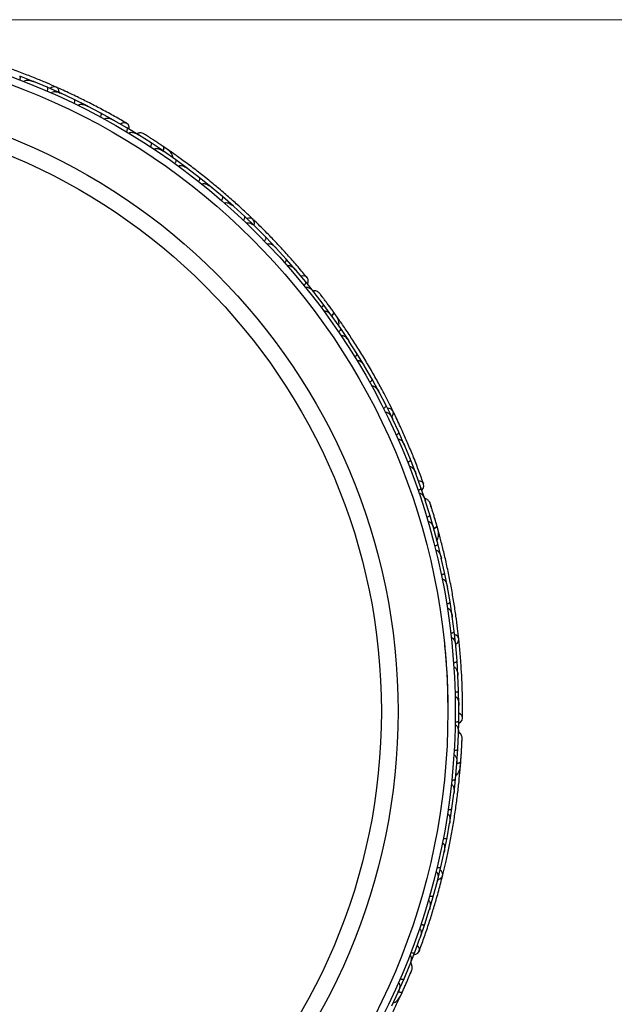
# Model space of a CAD drawing. Header units: millimetres. Extents: x 67.9 to 154, y 110.8 to 178.6.
# Tile 103 of 109: x 130.7 to 134.7, y 135.2 to 141.8. Entities that reach past the tile are written whole.
import ezdxf

# ---------------------------------------------------------------- set-up
doc = ezdxf.new("R2010")
doc.units = ezdxf.units.MM
doc.styles.add('SLDTEXTSTYLE0', font='TXT', dxfattribs={"width": 0.75})
doc.dimstyles.new('SLDDIMSTYLE0', dxfattribs={"dimtxt": 3.5, "dimasz": 3.302, "dimexe": 0, "dimexo": 0.0625, "dimgap": 0.875, "dimtad": 1, "dimdec": 0, "dimlfac": 20, "dimrnd": 1e-09, "dimzin": 12, "dimdsep": 46, "dimtxsty": 'SLDTEXTSTYLE0', "dimsah": 1, "dimcen": 0.09, "dimadec": 0, "dimazin": 3, "dimtfac": 1, "dimtofl": 0, "dimtmove": 0, "dimatfit": 3, "dimfxl": 1, "dimfrac": 2, "dimtolj": 1, "dimtzin": 12, "dimarcsym": 0})

# ---------------------------------------------------------------- blocks, each defined once
blk = doc.blocks.new('_D')
at = {"color": 7, "linetype": 'Continuous', "lineweight": 18, "transparency": 16777216}
for p, q in [((130.226, 141.8453), (153.9517, 141.8453)), ((152.9517, 141.8453), (152.9517, 114.3453)), ((129.4723, 114.3453), (153.9517, 114.3453))]:
    blk.add_line(p, q, dxfattribs=at)
for points in [[(152.9517, 141.8453), (152.4437, 138.5433), (153.4597, 138.5433)], [(152.9517, 114.3453), (153.4597, 117.6473), (152.4437, 117.6473)]]:
    blk.add_solid(points, dxfattribs=at)
at = {"color": 7, "linetype": 'Continuous', "lineweight": 18, "transparency": 16777216, "insert": (148.44, 125.2081), "char_height": 3.5, "attachment_point": 1, "rotation": 90, "style": 'SLDTEXTSTYLE0'}
blk.add_mtext('550', dxfattribs=at)

msp = doc.modelspace()

# ---------------------------------------------------------------- linework, layer by layer
at = {"color": 7, "linetype": 'Continuous', "lineweight": 25}
for p, q in [((130.8149, 141.4276), (130.7239, 141.463)), ((130.9104, 141.3878), (130.8173, 141.4262)), ((130.8243, 141.4233), (130.8174, 141.4261)), ((130.9998, 141.3484), (130.9104, 141.3879)), ((131.0936, 141.3044), (131.0021, 141.3469)), ((131.009, 141.3437), (131.0023, 141.3468)), ((131.1814, 141.2611), (131.0937, 141.3045)), ((131.2736, 141.2128), (131.1837, 141.2594)), ((131.1903, 141.256), (131.184, 141.2593)), ((131.3598, 141.1654), (131.2736, 141.2129)), ((131.4503, 141.1129), (131.3621, 141.1637)), ((131.3681, 141.1602), (131.3624, 141.1635)), ((131.5349, 141.0615), (131.4503, 141.1129)), ((131.5324, 141.0624), (131.5275, 141.0655)), ((131.6137, 141.0109), (131.5276, 141.0654)), ((131.6957, 140.9562), (131.6138, 141.0109)), ((131.7389, 140.9564), (131.7028, 140.9814)), ((131.7029, 140.9507), (131.6977, 140.9543)), ((131.7809, 140.8963), (131.6978, 140.9543)), ((131.8599, 140.8384), (131.7809, 140.8964)), ((131.8674, 140.8322), (131.8619, 140.8364)), ((131.9421, 140.7751), (131.8619, 140.8364)), ((132.0183, 140.7139), (131.9422, 140.7751)), ((132.0975, 140.6472), (132.0202, 140.7119)), ((132.0258, 140.7072), (132.0202, 140.7118)), ((132.1708, 140.5829), (132.0975, 140.6473)), ((132.247, 140.5128), (132.1726, 140.5807)), ((132.1782, 140.5756), (132.1727, 140.5807)), ((132.3175, 140.4453), (132.247, 140.5129)), ((132.3906, 140.3718), (132.3192, 140.443)), ((132.3246, 140.4377), (132.3194, 140.4429)), ((132.4583, 140.301), (132.3907, 140.3719)), ((132.5284, 140.2242), (132.4599, 140.2987)), ((132.465, 140.2933), (132.4601, 140.2985)), ((132.5932, 140.1501), (132.5285, 140.2242)), ((132.6603, 140.0698), (132.5948, 140.1477)), ((132.5993, 140.1424), (132.595, 140.1475)), ((132.7222, 139.9926), (132.6604, 140.0698)), ((132.7202, 139.9943), (132.7166, 139.9989)), ((132.779, 139.9181), (132.7167, 139.9988)), ((132.8373, 139.8386), (132.7791, 139.9181)), ((132.8422, 139.831), (132.8385, 139.8362)), ((132.8969, 139.7533), (132.8386, 139.8361)), ((132.878, 139.8241), (132.8526, 139.8599)), ((132.9513, 139.6718), (132.8969, 139.7533)), ((132.9562, 139.6634), (132.9525, 139.6693)), ((133.0069, 139.5842), (132.9525, 139.6693)), ((133.0576, 139.5006), (133.007, 139.5842)), ((133.1092, 139.4109), (133.0586, 139.4981)), ((133.0623, 139.4918), (133.0587, 139.498)), ((133.1561, 139.3253), (133.1092, 139.411)), ((133.2037, 139.2335), (133.157, 139.3227)), ((133.1605, 139.316), (133.1571, 139.3226)), ((133.2468, 139.1459), (133.2038, 139.2335)), ((133.2905, 139.0518), (133.2477, 139.1432)), ((133.2509, 139.1363), (133.2478, 139.143)), ((133.3298, 138.9622), (133.2905, 139.0519)), ((133.3694, 138.866), (133.3306, 138.9595)), ((133.3334, 138.9526), (133.3307, 138.9592)), ((133.405, 138.7742), (133.3695, 138.866)), ((133.4405, 138.6758), (133.4056, 138.7715)), ((133.408, 138.7649), (133.4058, 138.7712)), ((133.4723, 138.5821), (133.4406, 138.6758)), ((133.471, 138.5844), (133.4693, 138.5899)), ((133.5002, 138.4926), (133.4693, 138.5898)), ((133.5278, 138.3981), (133.5003, 138.4926)), ((133.5298, 138.3892), (133.5282, 138.3953)), ((133.5546, 138.2974), (133.5282, 138.3953)), ((133.5611, 138.3704), (133.5494, 138.4128)), ((133.5779, 138.2022), (133.5547, 138.2974)), ((133.6002, 138.1009), (133.5781, 138.1995)), ((133.5797, 138.1927), (133.5782, 138.1995)), ((133.6192, 138.0051), (133.6003, 138.1009)), ((133.637, 137.9031), (133.6194, 138.0023)), ((133.6206, 137.9951), (133.6194, 138.0022)), ((133.6518, 137.8067), (133.6371, 137.9032)), ((133.6651, 137.7041), (133.6518, 137.8039)), ((133.6528, 137.7964), (133.6519, 137.8038)), ((133.6757, 137.607), (133.6652, 137.7041)), ((133.6846, 137.5037), (133.6756, 137.6042)), ((133.6763, 137.5966), (133.6757, 137.604)), ((133.6909, 137.406), (133.6846, 137.5037)), ((133.6952, 137.302), (133.6907, 137.4032)), ((133.691, 137.3958), (133.6907, 137.4029)), ((133.6973, 137.2037), (133.6953, 137.302)), ((133.697, 137.099), (133.6969, 137.2008)), ((133.6969, 137.1939), (133.6969, 137.2005)), ((133.6948, 137.0001), (133.6971, 137.099)), ((133.6904, 136.9065), (133.6946, 137.0083)), ((133.6943, 137.0027), (133.6946, 137.0085)), ((133.684, 136.8082), (133.6905, 136.9065)), ((133.6748, 136.7044), (133.6834, 136.8054)), ((133.6828, 136.7991), (133.6834, 136.8055)), ((133.7058, 136.7708), (133.7065, 136.7794)), ((133.6641, 136.607), (133.6748, 136.7044)), ((133.6504, 136.5042), (133.6634, 136.6044)), ((133.6625, 136.5975), (133.6634, 136.6044)), ((133.6355, 136.4076), (133.6505, 136.5042)), ((133.6173, 136.3058), (133.6347, 136.405)), ((133.6334, 136.3978), (133.6347, 136.4049)), ((133.5983, 136.21), (133.6174, 136.3057)), ((133.5757, 136.1091), (133.5973, 136.2074)), ((133.5957, 136.2), (133.5973, 136.2073)), ((133.5524, 136.0142), (133.5758, 136.109)), ((133.5254, 135.9141), (133.5514, 136.0116)), ((133.5494, 136.0043), (133.5513, 136.0114)), ((133.4979, 135.8201), (133.5255, 135.9141)), ((133.4664, 135.721), (133.4968, 135.8176)), ((133.4945, 135.8105), (133.4967, 135.8173)), ((133.4347, 135.6278), (133.4665, 135.7209)), ((133.3987, 135.5296), (133.4334, 135.6253)), ((133.431, 135.6188), (133.4333, 135.625)), ((133.3627, 135.4374), (133.3987, 135.5296)), ((133.3266, 135.3509), (133.3654, 135.4452)), ((133.3632, 135.44), (133.3655, 135.4454)), ((133.287, 135.2608), (133.3267, 135.3509)), ((133.2428, 135.1664), (133.2855, 135.2584)), ((133.2828, 135.2526), (133.2855, 135.2584)), ((133.2947, 135.2182), (133.313, 135.2581))]:
    msp.add_line(p, q, dxfattribs=at)
at = {"color": 7, "linetype": 'Continuous', "lineweight": 25, "flags": 128}
for points in [[(130.9918, 141.3521), (130.9896, 141.367), (130.9819, 141.3809), (130.9698, 141.3893), (130.9549, 141.391), (130.9395, 141.3858), (130.9306, 141.3794)], [(131.4655, 141.1041), (131.4652, 141.1179), (131.4594, 141.133), (131.4484, 141.1432), (131.4337, 141.147), (131.4176, 141.1437), (131.4075, 141.138)], [(131.6569, 141.0126), (131.6572, 141.0124), (131.6574, 141.0122)], [(132.3113, 140.4515), (132.3143, 140.4661), (132.3118, 140.4818), (132.3033, 140.4939), (132.2899, 140.5006), (132.2737, 140.501), (132.2631, 140.498)], [(132.6715, 140.0564), (132.676, 140.0695), (132.6757, 140.0857), (132.6689, 140.099), (132.6564, 140.1075), (132.6402, 140.11), (132.6287, 140.1081)], [(132.8201, 139.9049), (132.8203, 139.9046), (132.8205, 139.9043)], [(133.2431, 139.1538), (133.251, 139.1666), (133.254, 139.1822), (133.2502, 139.1965), (133.2399, 139.2073), (133.2247, 139.2132), (133.2138, 139.214)], [(133.4466, 138.6593), (133.4552, 138.6701), (133.4605, 138.6854), (133.4586, 138.7003), (133.4498, 138.7126), (133.4354, 138.7205), (133.4239, 138.7226)], [(133.5344, 138.4662), (133.5344, 138.4659), (133.5345, 138.4655)], [(133.675, 137.6157), (133.6867, 137.625), (133.6949, 137.6386), (133.6961, 137.6534), (133.6902, 137.6671), (133.678, 137.6779), (133.668, 137.6823)], [(133.697, 137.0815), (133.7088, 137.0887), (133.719, 137.1012), (133.7223, 137.1159), (133.7183, 137.1304), (133.7074, 137.1427), (133.6974, 137.1487)], [(133.5547, 136.0227), (133.5689, 136.0274), (133.5813, 136.0374), (133.5875, 136.0508), (133.5866, 136.0658), (133.5788, 136.08), (133.5709, 136.0877)], [(133.3927, 135.5131), (133.4063, 135.5158), (133.4201, 135.5242), (133.4282, 135.5368), (133.4294, 135.5519), (133.4234, 135.5671), (133.416, 135.5762)], [(133.3358, 135.3088), (133.3356, 135.3084), (133.3355, 135.3082)]]:
    msp.add_lwpolyline(points, dxfattribs=at)
at = {"color": 1, "linetype": 'Continuous', "lineweight": 25, "flags": 128}
for points in [[(131.6948, 140.9565), (131.696, 140.9594), (131.6987, 140.9667), (131.7003, 140.9732), (131.7006, 140.9785), (131.6998, 140.9825), (131.6979, 140.985)], [(132.8365, 139.8392), (132.8387, 139.8415), (132.8437, 139.8475), (132.8474, 139.8531), (132.8496, 139.858), (132.8502, 139.862), (132.8492, 139.865)], [(133.5273, 138.3989), (133.5302, 138.4003), (133.5369, 138.4042), (133.5423, 138.4082), (133.546, 138.412), (133.5479, 138.4156), (133.548, 138.4188)], [(133.6838, 136.8091), (133.687, 136.8095), (133.6947, 136.8108), (133.701, 136.8127), (133.7058, 136.8151), (133.7089, 136.8178), (133.7101, 136.8207)], [(133.2871, 135.2617), (133.2902, 135.261), (133.2979, 135.2596), (133.3046, 135.2592), (133.3099, 135.2598), (133.3137, 135.2612), (133.3158, 135.2636)]]:
    msp.add_lwpolyline(points, dxfattribs=at)
at = {"color": 7, "linetype": 'Continuous', "lineweight": 25}
for radius in [4.575, 4.525, 4.188, 4.075]:
    msp.add_circle((129.0976, 137.1602), radius, dxfattribs=at)
for centre, start, end in [((131.7262, 140.9344), 5.6192, 51.09896), ((132.8585, 139.8078), 345.6192, 31.09896), ((133.5372, 138.3618), 325.6192, 11.09896), ((133.6804, 136.7709), 305.6192, 351.09896), ((133.2709, 135.2269), 285.6192, 331.09896)]:
    msp.add_arc(centre, 0.0257, start, end, dxfattribs=at)
for points, knots in [([(130.9713, 141.3887), (130.9502, 141.3979), (130.9081, 141.4164), (130.8289, 141.4493), (130.7412, 141.4836), (130.6472, 141.5183), (130.5504, 141.5515), (130.4552, 141.5818), (130.3642, 141.6088), (130.3113, 141.6231), (130.2849, 141.6302)], [0, 0, 0, 0, 0.125142, 0.249793, 0.374676, 0.499862, 0.624967, 0.750259, 0.875063, 1, 1, 1, 1]), ([(130.725, 141.436), (130.725, 141.4362), (130.726, 141.4389), (130.7275, 141.4441), (130.7285, 141.4512), (130.7282, 141.4574), (130.7266, 141.4614), (130.7248, 141.4628), (130.724, 141.4631), (130.724, 141.4631)], [0, 0, 0, 0, 0.0167419, 0.2070718, 0.3985504, 0.5993354, 0.8310375, 0.9934948, 1, 1, 1, 1]), ([(130.753, 141.4252), (130.7531, 141.4255), (130.7535, 141.4266), (130.7548, 141.4287), (130.7576, 141.4312), (130.7637, 141.4343), (130.7724, 141.4357), (130.7915, 141.4352), (130.8065, 141.431), (130.8176, 141.4266), (130.8176, 141.4265)], [0, 0, 0, 0, 0.0130732, 0.044023, 0.1002245, 0.1663566, 0.3297208, 0.4739231, 0.9964125, 1, 1, 1, 1]), ([(130.9103, 141.3608), (130.9109, 141.3623), (130.9124, 141.3661), (130.914, 141.3725), (130.9147, 141.3792), (130.9138, 141.3847), (130.912, 141.3871), (130.9108, 141.3878), (130.9105, 141.3879), (130.9105, 141.3879)], [0, 0, 0, 0, 0.1158119, 0.3058371, 0.5011744, 0.7257197, 0.95044, 0.9934949, 1, 1, 1, 1]), ([(131.4493, 141.1427), (131.4227, 141.1582), (131.3721, 141.1877), (131.2853, 141.2355), (131.2001, 141.2801), (131.1116, 141.324), (131.0376, 141.3592), (130.99, 141.3802), (130.9762, 141.3863)], [0, 0, 0, 0, 0.218056, 0.41472, 0.591204, 0.748988, 0.927243, 1, 1, 1, 1]), ([(130.9378, 141.3488), (130.9381, 141.3493), (130.9388, 141.351), (130.9411, 141.3535), (130.9474, 141.3572), (130.9569, 141.3584), (130.9766, 141.3571), (130.9915, 141.3522), (131.0025, 141.3473), (131.0025, 141.3473)], [0, 0, 0, 0, 0.02335, 0.073462, 0.134698, 0.325553, 0.472796, 0.996411, 1, 1, 1, 1]), ([(131.0923, 141.2775), (131.093, 141.2789), (131.0947, 141.2827), (131.0966, 141.289), (131.0976, 141.2957), (131.0969, 141.3012), (131.0953, 141.3037), (131.094, 141.3044), (131.0938, 141.3045), (131.0938, 141.3045)], [0, 0, 0, 0, 0.1157169, 0.3058088, 0.5011944, 0.7257089, 0.9503963, 0.9934905, 1, 1, 1, 1]), ([(131.1195, 141.2642), (131.1199, 141.2649), (131.1206, 141.2663), (131.1229, 141.2686), (131.1274, 141.2712), (131.1348, 141.2727), (131.1489, 141.2725), (131.1656, 141.2682), (131.1787, 141.2625), (131.1841, 141.2598), (131.1842, 141.2598)], [0, 0, 0, 0, 0.033619, 0.06472, 0.12594, 0.251128, 0.375462, 0.735616, 0.996419, 1, 1, 1, 1]), ([(131.2711, 141.1859), (131.2713, 141.1861), (131.2726, 141.1886), (131.2748, 141.1936), (131.2767, 141.2005), (131.2772, 141.2067), (131.2761, 141.2109), (131.2746, 141.2125), (131.2738, 141.2129), (131.2738, 141.2129)], [0, 0, 0, 0, 0.0163611, 0.206885, 0.3985455, 0.5994314, 0.8309806, 0.9934816, 1, 1, 1, 1]), ([(131.2979, 141.1714), (131.2985, 141.1723), (131.2993, 141.1735), (131.3014, 141.1755), (131.3058, 141.178), (131.3134, 141.1791), (131.3277, 141.1783), (131.3443, 141.1732), (131.3572, 141.167), (131.3625, 141.164), (131.3625, 141.164)], [0, 0, 0, 0, 0.043992, 0.056542, 0.118212, 0.248584, 0.377912, 0.733921, 0.996423, 1, 1, 1, 1]), ([(131.4466, 141.0861), (131.4474, 141.0875), (131.4494, 141.0911), (131.4519, 141.0972), (131.4534, 141.1038), (131.4533, 141.1093), (131.4519, 141.1119), (131.4507, 141.1128), (131.4505, 141.1129), (131.4505, 141.1129)], [0, 0, 0, 0, 0.11528, 0.305681, 0.50129, 0.725661, 0.950196, 0.99347, 1, 1, 1, 1]), ([(131.4635, 141.076), (131.4637, 141.0763), (131.4645, 141.0776), (131.4667, 141.0798), (131.4716, 141.0821), (131.4826, 141.0835), (131.4972, 141.0804), (131.5136, 141.074), (131.5232, 141.0688), (131.5278, 141.0658), (131.5279, 141.0658)], [0, 0, 0, 0, 0.0165279, 0.0607653, 0.1238722, 0.2334997, 0.5249132, 0.7588895, 0.9964268, 1, 1, 1, 1]), ([(131.5647, 141.0722), (131.5609, 141.074), (131.5534, 141.0775), (131.5414, 141.0791), (131.5304, 141.078), (131.5219, 141.0759), (131.518, 141.0732), (131.5169, 141.0724)], [0, 0, 0, 0, 0.25091, 0.490928, 0.714443, 0.918171, 1, 1, 1, 1]), ([(131.7005, 140.9832), (131.6926, 140.9886), (131.6768, 140.9993), (131.6521, 141.0157), (131.6285, 141.0313), (131.6069, 141.0453), (131.5886, 141.057), (131.5749, 141.0657), (131.5662, 141.0713), (131.5651, 141.0719), (131.5646, 141.0722)], [0, 0, 0, 0, 0.125334, 0.250235, 0.375705, 0.501507, 0.627081, 0.752403, 0.878333, 1, 1, 1, 1]), ([(131.5884, 141.0572), (131.5821, 141.0612), (131.5695, 141.0693), (131.5663, 141.0712), (131.5648, 141.0722)], [0, 0, 0, 0, 0.499789, 1, 1, 1, 1]), ([(131.6088, 140.9844), (131.6096, 140.9857), (131.6118, 140.9893), (131.6145, 140.9953), (131.6163, 141.0018), (131.6164, 141.0073), (131.6151, 141.01), (131.614, 141.0109), (131.6138, 141.011), (131.6138, 141.0111)], [0, 0, 0, 0, 0.115379, 0.305714, 0.501275, 0.725673, 0.950237, 0.993474, 1, 1, 1, 1]), ([(131.6344, 140.9675), (131.6348, 140.968), (131.6358, 140.9695), (131.6387, 140.9716), (131.6442, 140.9736), (131.6573, 140.9739), (131.6763, 140.9677), (131.6909, 140.9596), (131.698, 140.9547), (131.6981, 140.9546)], [0, 0, 0, 0, 0.027389, 0.072139, 0.141885, 0.269095, 0.620342, 0.996419, 1, 1, 1, 1]), ([(131.6716, 141.0028), (131.6715, 141.0028), (131.6666, 141.0062), (131.6617, 141.0094), (131.6569, 141.0126)], [0, 0, 0, 0, 0.017404, 1, 1, 1, 1]), ([(131.6932, 140.9566), (131.6934, 140.957), (131.6962, 140.9622), (131.699, 140.9707), (131.7007, 140.9803), (131.6993, 140.984), (131.698, 140.985), (131.6979, 140.985)], [0, 0, 0, 0, 0.031649, 0.346473, 0.661385, 0.976294, 1, 1, 1, 1]), ([(131.7606, 140.9103), (131.7607, 140.9125), (131.761, 140.9197), (131.7543, 140.9367), (131.7344, 140.9598), (131.7103, 140.9765), (131.6978, 140.9851)], [0, 0, 0, 0, 0.072206, 0.238092, 0.606551, 1, 1, 1, 1]), ([(132.3045, 140.4928), (132.2878, 140.5087), (132.2546, 140.5405), (132.1914, 140.5985), (132.1208, 140.6607), (132.0443, 140.7255), (131.9647, 140.7897), (131.8856, 140.8508), (131.8093, 140.9073), (131.7645, 140.9388), (131.7421, 140.9546)], [0, 0, 0, 0, 0.1251424, 0.2497929, 0.374676, 0.4998622, 0.6249666, 0.7502587, 0.8750633, 1, 1, 1, 1]), ([(131.7748, 140.8701), (131.7757, 140.8714), (131.7781, 140.8748), (131.781, 140.8807), (131.7831, 140.8871), (131.7835, 140.8926), (131.7823, 140.8954), (131.7812, 140.8963), (131.781, 140.8965), (131.7809, 140.8965)], [0, 0, 0, 0, 0.11561, 0.30578, 0.501222, 0.725698, 0.950344, 0.993485, 1, 1, 1, 1]), ([(131.7994, 140.8522), (131.8, 140.853), (131.8013, 140.8546), (131.8048, 140.8566), (131.8113, 140.8582), (131.8266, 140.8568), (131.8443, 140.8489), (131.8574, 140.8403), (131.8622, 140.8367), (131.8623, 140.8367)], [0, 0, 0, 0, 0.038857, 0.084812, 0.162938, 0.312696, 0.736905, 0.996415, 1, 1, 1, 1]), ([(131.935, 140.7491), (131.9351, 140.7493), (131.9368, 140.7515), (131.9399, 140.756), (131.9429, 140.7625), (131.9445, 140.7685), (131.9441, 140.7728), (131.9429, 140.7747), (131.9422, 140.7752), (131.9422, 140.7752)], [0, 0, 0, 0, 0.016652, 0.207028, 0.398551, 0.59936, 0.831024, 0.993492, 1, 1, 1, 1]), ([(131.9585, 140.7303), (131.9586, 140.7304), (131.9593, 140.7314), (131.9614, 140.7332), (131.9661, 140.7351), (131.9757, 140.7357), (131.9895, 140.7317), (132.0055, 140.7235), (132.0156, 140.7162), (132.0205, 140.7122), (132.0206, 140.7121)], [0, 0, 0, 0, 0.0028352, 0.050977, 0.1103366, 0.2078119, 0.4531845, 0.7216401, 0.9964148, 1, 1, 1, 1]), ([(132.0892, 140.6215), (132.0894, 140.6217), (132.0912, 140.6239), (132.0944, 140.6283), (132.0977, 140.6346), (132.0996, 140.6405), (132.0994, 140.6449), (132.0983, 140.6468), (132.0976, 140.6473), (132.0976, 140.6474)], [0, 0, 0, 0, 0.016742, 0.207072, 0.39855, 0.599335, 0.831038, 0.993495, 1, 1, 1, 1]), ([(132.1118, 140.6019), (132.1121, 140.6021), (132.1128, 140.6029), (132.1147, 140.6045), (132.1182, 140.6059), (132.125, 140.6067), (132.1337, 140.605), (132.1514, 140.5981), (132.1641, 140.589), (132.173, 140.581), (132.1731, 140.581)], [0, 0, 0, 0, 0.013073, 0.044023, 0.100225, 0.166357, 0.329721, 0.473923, 0.996413, 1, 1, 1, 1]), ([(132.2376, 140.4875), (132.2387, 140.4887), (132.2415, 140.4918), (132.2452, 140.4972), (132.2481, 140.5033), (132.2491, 140.5087), (132.2483, 140.5116), (132.2473, 140.5127), (132.2471, 140.5129), (132.2471, 140.5129)], [0, 0, 0, 0, 0.115812, 0.305837, 0.501174, 0.72572, 0.95044, 0.993495, 1, 1, 1, 1]), ([(132.2594, 140.4668), (132.2598, 140.4672), (132.2611, 140.4685), (132.2641, 140.4701), (132.2713, 140.4714), (132.2807, 140.4693), (132.2987, 140.4614), (132.3111, 140.4517), (132.3196, 140.4433), (132.3197, 140.4432)], [0, 0, 0, 0, 0.02335, 0.0734618, 0.134698, 0.325553, 0.4727956, 0.9964114, 1, 1, 1, 1]), ([(132.6696, 140.0982), (132.6499, 140.1219), (132.6124, 140.1669), (132.5471, 140.2415), (132.4824, 140.3125), (132.4143, 140.384), (132.3567, 140.4424), (132.3192, 140.4784), (132.3083, 140.4889)], [0, 0, 0, 0, 0.218056, 0.41472, 0.591204, 0.748988, 0.927243, 1, 1, 1, 1]), ([(132.3802, 140.3469), (132.3813, 140.348), (132.3842, 140.351), (132.3882, 140.3562), (132.3913, 140.3623), (132.3926, 140.3676), (132.3919, 140.3705), (132.391, 140.3717), (132.3908, 140.3718), (132.3908, 140.3719)], [0, 0, 0, 0, 0.115717, 0.305809, 0.501194, 0.725709, 0.950396, 0.993491, 1, 1, 1, 1]), ([(132.4012, 140.3252), (132.4018, 140.3257), (132.403, 140.3268), (132.4058, 140.3281), (132.4111, 140.3291), (132.4184, 140.3279), (132.4316, 140.3229), (132.4459, 140.3131), (132.4563, 140.3033), (132.4604, 140.2989), (132.4605, 140.2989)], [0, 0, 0, 0, 0.033619, 0.06472, 0.12594, 0.251128, 0.375462, 0.735616, 0.996419, 1, 1, 1, 1]), ([(132.5169, 140.1997), (132.5171, 140.1999), (132.5192, 140.2018), (132.523, 140.2057), (132.5271, 140.2115), (132.5297, 140.2172), (132.5301, 140.2215), (132.5292, 140.2235), (132.5286, 140.2242), (132.5286, 140.2242)], [0, 0, 0, 0, 0.016361, 0.206885, 0.398546, 0.599431, 0.830981, 0.993482, 1, 1, 1, 1]), ([(132.5371, 140.1769), (132.538, 140.1776), (132.5391, 140.1784), (132.5418, 140.1796), (132.5468, 140.1804), (132.5543, 140.1789), (132.5675, 140.1732), (132.5814, 140.1627), (132.5913, 140.1525), (132.5953, 140.1479), (132.5953, 140.1478)], [0, 0, 0, 0, 0.043992, 0.056542, 0.118212, 0.248584, 0.377912, 0.733921, 0.996423, 1, 1, 1, 1]), ([(132.6477, 140.0459), (132.6489, 140.0469), (132.652, 140.0497), (132.6564, 140.0545), (132.6601, 140.0602), (132.6619, 140.0654), (132.6615, 140.0684), (132.6607, 140.0696), (132.6605, 140.0698), (132.6605, 140.0698)], [0, 0, 0, 0, 0.1152798, 0.3056806, 0.5012898, 0.7256609, 0.9501956, 0.9934701, 1, 1, 1, 1]), ([(132.6601, 140.0306), (132.6604, 140.0309), (132.6616, 140.0318), (132.6644, 140.0331), (132.6698, 140.0336), (132.6806, 140.0312), (132.6933, 140.0233), (132.7064, 140.0117), (132.7137, 140.0034), (132.7171, 139.9991), (132.7171, 139.999)], [0, 0, 0, 0, 0.016528, 0.060765, 0.123872, 0.2335, 0.524913, 0.758889, 0.996427, 1, 1, 1, 1]), ([(132.7539, 139.9925), (132.7509, 139.9955), (132.7451, 140.0013), (132.7344, 140.0069), (132.7236, 140.0096), (132.715, 140.0106), (132.7104, 140.0094), (132.709, 140.009)], [0, 0, 0, 0, 0.25091, 0.490928, 0.714443, 0.918171, 1, 1, 1, 1]), ([(132.8511, 139.8624), (132.8455, 139.8702), (132.8343, 139.8857), (132.8167, 139.9095), (132.7998, 139.9323), (132.7844, 139.9528), (132.7712, 139.97), (132.7613, 139.9829), (132.7549, 139.9911), (132.7542, 139.9921), (132.7538, 139.9926)], [0, 0, 0, 0, 0.125334, 0.250235, 0.375705, 0.501507, 0.627081, 0.752403, 0.878333, 1, 1, 1, 1]), ([(132.7711, 139.9702), (132.7665, 139.9762), (132.7574, 139.9881), (132.7551, 139.991), (132.7539, 139.9924)], [0, 0, 0, 0, 0.4997894, 1, 1, 1, 1]), ([(132.7653, 139.8949), (132.7665, 139.8959), (132.7698, 139.8984), (132.7744, 139.9031), (132.7783, 139.9087), (132.7803, 139.9138), (132.78, 139.9168), (132.7792, 139.918), (132.7791, 139.9182), (132.7791, 139.9182)], [0, 0, 0, 0, 0.115379, 0.305714, 0.501275, 0.725673, 0.950237, 0.993474, 1, 1, 1, 1]), ([(132.8306, 139.8907), (132.8305, 139.8908), (132.827, 139.8956), (132.8235, 139.9003), (132.8201, 139.9049)], [0, 0, 0, 0, 0.017404, 1, 1, 1, 1]), ([(132.7836, 139.8702), (132.7841, 139.8706), (132.7856, 139.8716), (132.789, 139.8727), (132.7949, 139.8726), (132.8072, 139.8684), (132.823, 139.8561), (132.8339, 139.8435), (132.839, 139.8364), (132.839, 139.8363)], [0, 0, 0, 0, 0.027389, 0.072139, 0.141885, 0.269095, 0.620342, 0.996419, 1, 1, 1, 1]), ([(132.8351, 139.8399), (132.8355, 139.8402), (132.8398, 139.8441), (132.8454, 139.8512), (132.8503, 139.8596), (132.8502, 139.8635), (132.8493, 139.8649), (132.8492, 139.865)], [0, 0, 0, 0, 0.031649, 0.346473, 0.661385, 0.976294, 1, 1, 1, 1]), ([(132.8826, 139.7733), (132.8834, 139.7754), (132.8862, 139.7821), (132.8857, 139.8003), (132.8749, 139.8288), (132.858, 139.8527), (132.8492, 139.865)], [0, 0, 0, 0, 0.072206, 0.238092, 0.606551, 1, 1, 1, 1]), ([(133.2509, 139.195), (133.2407, 139.2156), (133.2203, 139.2569), (133.1808, 139.333), (133.1357, 139.4156), (133.086, 139.5026), (133.0332, 139.5902), (132.9797, 139.6747), (132.9273, 139.7539), (132.896, 139.7988), (132.8804, 139.8213)], [0, 0, 0, 0, 0.125142, 0.249793, 0.374676, 0.499862, 0.624967, 0.750259, 0.875063, 1, 1, 1, 1]), ([(132.8822, 139.7306), (132.8835, 139.7316), (132.8869, 139.734), (132.8917, 139.7385), (132.8958, 139.7438), (132.898, 139.7489), (132.8978, 139.7519), (132.8971, 139.7531), (132.897, 139.7534), (132.897, 139.7534)], [0, 0, 0, 0, 0.11561, 0.3057804, 0.5012224, 0.7256982, 0.9503445, 0.9934853, 1, 1, 1, 1]), ([(132.8992, 139.7055), (132.9, 139.706), (132.9018, 139.7071), (132.9058, 139.7078), (132.9124, 139.707), (132.9263, 139.7005), (132.9403, 139.687), (132.9497, 139.6745), (132.9529, 139.6694), (132.953, 139.6694)], [0, 0, 0, 0, 0.038857, 0.084812, 0.162938, 0.312696, 0.736905, 0.996415, 1, 1, 1, 1]), ([(132.9913, 139.5622), (132.9915, 139.5623), (132.9939, 139.5638), (132.9983, 139.567), (133.0033, 139.572), (133.0069, 139.5772), (133.0081, 139.5814), (133.0075, 139.5835), (133.007, 139.5843), (133.007, 139.5843)], [0, 0, 0, 0, 0.016652, 0.2070285, 0.3985507, 0.5993597, 0.831024, 0.9934916, 1, 1, 1, 1]), ([(133.007, 139.5365), (133.0071, 139.5366), (133.0081, 139.5372), (133.0107, 139.5383), (133.0158, 139.5384), (133.025, 139.5357), (133.0366, 139.5272), (133.0488, 139.514), (133.0559, 139.5037), (133.0591, 139.4982), (133.0591, 139.4982)], [0, 0, 0, 0, 0.002835, 0.050977, 0.110337, 0.207812, 0.453185, 0.72164, 0.996415, 1, 1, 1, 1]), ([(133.0926, 139.3896), (133.0928, 139.3897), (133.0953, 139.3911), (133.0998, 139.3941), (133.1051, 139.3989), (133.1088, 139.4039), (133.1102, 139.408), (133.1098, 139.4102), (133.1093, 139.411), (133.1093, 139.411)], [0, 0, 0, 0, 0.0167419, 0.2070718, 0.3985504, 0.5993354, 0.8310375, 0.9934948, 1, 1, 1, 1]), ([(133.1072, 139.3634), (133.1074, 139.3635), (133.1084, 139.364), (133.1108, 139.3648), (133.1146, 139.365), (133.1212, 139.3634), (133.1288, 139.3588), (133.1431, 139.3462), (133.1519, 139.3334), (133.1575, 139.3229), (133.1575, 139.3228)], [0, 0, 0, 0, 0.013073, 0.044023, 0.100225, 0.166357, 0.329721, 0.473923, 0.996413, 1, 1, 1, 1]), ([(133.1862, 139.2129), (133.1876, 139.2136), (133.1913, 139.2156), (133.1966, 139.2194), (133.2015, 139.2242), (133.2043, 139.2289), (133.2045, 139.2319), (133.204, 139.2332), (133.2039, 139.2335), (133.2038, 139.2335)], [0, 0, 0, 0, 0.115812, 0.305837, 0.501174, 0.72572, 0.95044, 0.993495, 1, 1, 1, 1]), ([(133.1996, 139.186), (133.2002, 139.1862), (133.2018, 139.187), (133.2052, 139.1874), (133.2124, 139.1862), (133.2204, 139.181), (133.2347, 139.1674), (133.243, 139.1541), (133.2482, 139.1433), (133.2482, 139.1432)], [0, 0, 0, 0, 0.02335, 0.073462, 0.134698, 0.325553, 0.472796, 0.996411, 1, 1, 1, 1]), ([(133.459, 138.6993), (133.4486, 138.7283), (133.4288, 138.7834), (133.393, 138.8758), (133.3564, 138.9647), (133.3168, 139.0552), (133.2827, 139.1298), (133.2598, 139.1765), (133.2531, 139.19)], [0, 0, 0, 0, 0.218056, 0.41472, 0.591204, 0.748988, 0.927243, 1, 1, 1, 1]), ([(133.2722, 139.032), (133.2736, 139.0327), (133.2773, 139.0345), (133.2828, 139.0381), (133.2879, 139.0426), (133.2909, 139.0472), (133.2912, 139.0502), (133.2908, 139.0516), (133.2907, 139.0518), (133.2906, 139.0518)], [0, 0, 0, 0, 0.115717, 0.305809, 0.501194, 0.725709, 0.950396, 0.993491, 1, 1, 1, 1]), ([(133.2844, 139.0044), (133.2852, 139.0047), (133.2867, 139.0053), (133.2898, 139.0056), (133.295, 139.0047), (133.3016, 139.0011), (133.3123, 138.9918), (133.3223, 138.9778), (133.3287, 138.965), (133.3311, 138.9595), (133.3311, 138.9594)], [0, 0, 0, 0, 0.033619, 0.06472, 0.12594, 0.251128, 0.375462, 0.735616, 0.996419, 1, 1, 1, 1]), ([(133.3503, 138.8469), (133.3505, 138.847), (133.3531, 138.8481), (133.358, 138.8505), (133.3639, 138.8545), (133.3682, 138.859), (133.3701, 138.8629), (133.37, 138.8651), (133.3697, 138.8659), (133.3696, 138.8659)], [0, 0, 0, 0, 0.016361, 0.206885, 0.398546, 0.599431, 0.830981, 0.993482, 1, 1, 1, 1]), ([(133.3614, 138.8186), (133.3625, 138.8189), (133.3638, 138.8193), (133.3667, 138.8195), (133.3717, 138.8186), (133.3783, 138.8146), (133.3887, 138.8047), (133.3982, 138.7901), (133.404, 138.7772), (133.4062, 138.7715), (133.4062, 138.7714)], [0, 0, 0, 0, 0.043992, 0.056542, 0.118212, 0.248584, 0.377912, 0.733921, 0.996423, 1, 1, 1, 1]), ([(133.4206, 138.6577), (133.422, 138.6582), (133.4259, 138.6597), (133.4317, 138.6628), (133.4371, 138.6669), (133.4406, 138.6712), (133.4412, 138.6741), (133.4408, 138.6755), (133.4408, 138.6757), (133.4407, 138.6757)], [0, 0, 0, 0, 0.1152798, 0.3056806, 0.5012898, 0.7256609, 0.9501956, 0.9934701, 1, 1, 1, 1]), ([(133.427, 138.6391), (133.4273, 138.6392), (133.4288, 138.6397), (133.4319, 138.6399), (133.4371, 138.6386), (133.4465, 138.6326), (133.4557, 138.6208), (133.464, 138.6054), (133.468, 138.5952), (133.4697, 138.5899), (133.4698, 138.5899)], [0, 0, 0, 0, 0.016528, 0.060765, 0.123872, 0.2335, 0.524913, 0.758889, 0.996427, 1, 1, 1, 1]), ([(133.502, 138.5712), (133.5003, 138.575), (133.4968, 138.5824), (133.4887, 138.5914), (133.4795, 138.5976), (133.4717, 138.6015), (133.4669, 138.6019), (133.4656, 138.602)], [0, 0, 0, 0, 0.25091, 0.490928, 0.714443, 0.918171, 1, 1, 1, 1]), ([(133.5489, 138.4156), (133.5463, 138.4249), (133.5411, 138.4433), (133.5328, 138.4717), (133.5246, 138.4988), (133.5171, 138.5234), (133.5107, 138.5441), (133.5058, 138.5596), (133.5026, 138.5695), (133.5022, 138.5707), (133.502, 138.5712)], [0, 0, 0, 0, 0.1253341, 0.2502351, 0.3757048, 0.5015073, 0.6270811, 0.7524027, 0.8783335, 1, 1, 1, 1]), ([(133.5106, 138.5444), (133.5083, 138.5515), (133.5038, 138.5658), (133.5027, 138.5693), (133.5021, 138.5711)], [0, 0, 0, 0, 0.4997894, 1, 1, 1, 1]), ([(133.4794, 138.4755), (133.4809, 138.476), (133.4849, 138.4773), (133.4908, 138.4802), (133.4964, 138.484), (133.5, 138.4882), (133.5007, 138.4911), (133.5004, 138.4925), (133.5003, 138.4927), (133.5003, 138.4928)], [0, 0, 0, 0, 0.115379, 0.305714, 0.501275, 0.725673, 0.950237, 0.993474, 1, 1, 1, 1]), ([(133.4881, 138.4461), (133.4888, 138.4463), (133.4905, 138.4467), (133.4941, 138.4465), (133.4996, 138.4445), (133.5098, 138.4363), (133.5204, 138.4194), (133.5263, 138.4037), (133.5286, 138.3954), (133.5287, 138.3953)], [0, 0, 0, 0, 0.027389, 0.072139, 0.141885, 0.269095, 0.620342, 0.996419, 1, 1, 1, 1]), ([(133.5393, 138.4492), (133.5393, 138.4493), (133.5376, 138.455), (133.536, 138.4607), (133.5343, 138.4662)], [0, 0, 0, 0, 0.017404, 1, 1, 1, 1]), ([(133.5262, 138.4), (133.5266, 138.4002), (133.5321, 138.4023), (133.5397, 138.407), (133.5472, 138.4133), (133.5485, 138.417), (133.5481, 138.4186), (133.548, 138.4188)], [0, 0, 0, 0, 0.031649, 0.346473, 0.661385, 0.976294, 1, 1, 1, 1]), ([(133.5442, 138.3166), (133.5471, 138.3197), (133.5535, 138.3264), (133.5604, 138.3454), (133.5598, 138.3759), (133.552, 138.4042), (133.548, 138.4188)], [0, 0, 0, 0, 0.1293724, 0.2850374, 0.6307937, 1, 1, 1, 1]), ([(133.6964, 137.6518), (133.6938, 137.6747), (133.6888, 137.7204), (133.6776, 137.8054), (133.6636, 137.8985), (133.6466, 137.9973), (133.6269, 138.0976), (133.6056, 138.1952), (133.5834, 138.2876), (133.5694, 138.3405), (133.5624, 138.367)], [0, 0, 0, 0, 0.125142, 0.249793, 0.374676, 0.499862, 0.624967, 0.750259, 0.875063, 1, 1, 1, 1]), ([(133.5331, 138.2812), (133.5346, 138.2816), (133.5386, 138.2828), (133.5447, 138.2853), (133.5504, 138.2889), (133.5542, 138.293), (133.555, 138.2958), (133.5548, 138.2972), (133.5548, 138.2975), (133.5548, 138.2975)], [0, 0, 0, 0, 0.11561, 0.3057804, 0.5012224, 0.7256982, 0.9503445, 0.9934853, 1, 1, 1, 1]), ([(133.5404, 138.2518), (133.5414, 138.252), (133.5435, 138.2523), (133.5475, 138.2516), (133.5534, 138.2487), (133.5642, 138.2377), (133.5727, 138.2203), (133.5773, 138.2053), (133.5786, 138.1995), (133.5786, 138.1994)], [0, 0, 0, 0, 0.0388574, 0.084812, 0.162938, 0.3126958, 0.7369051, 0.9964149, 1, 1, 1, 1]), ([(133.578, 138.0856), (133.5782, 138.0857), (133.581, 138.0862), (133.5862, 138.0878), (133.5927, 138.0907), (133.5978, 138.0944), (133.6003, 138.0979), (133.6005, 138.1001), (133.6003, 138.101), (133.6003, 138.101)], [0, 0, 0, 0, 0.016652, 0.207028, 0.398551, 0.59936, 0.831024, 0.993492, 1, 1, 1, 1]), ([(133.584, 138.0561), (133.5841, 138.0561), (133.5853, 138.0564), (133.5881, 138.0565), (133.5929, 138.0549), (133.6006, 138.0492), (133.6086, 138.0373), (133.6156, 138.0207), (133.6187, 138.0085), (133.6198, 138.0023), (133.6198, 138.0022)], [0, 0, 0, 0, 0.0028352, 0.050977, 0.1103366, 0.2078119, 0.4531845, 0.7216401, 0.9964148, 1, 1, 1, 1]), ([(133.6142, 137.8888), (133.6144, 137.8888), (133.6172, 137.8893), (133.6225, 137.8906), (133.6291, 137.8932), (133.6343, 137.8966), (133.637, 137.9001), (133.6373, 137.9023), (133.6372, 137.9031), (133.6372, 137.9032)], [0, 0, 0, 0, 0.016742, 0.207072, 0.39855, 0.599335, 0.831038, 0.993495, 1, 1, 1, 1]), ([(133.6189, 137.8591), (133.6192, 137.8592), (133.6203, 137.8593), (133.6227, 137.8593), (133.6264, 137.8581), (133.6321, 137.8543), (133.6376, 137.8475), (133.6468, 137.8308), (133.6506, 137.8157), (133.6523, 137.8038), (133.6523, 137.8038)], [0, 0, 0, 0, 0.013073, 0.044023, 0.100225, 0.166357, 0.329721, 0.473923, 0.996413, 1, 1, 1, 1]), ([(133.6417, 137.6907), (133.6433, 137.6909), (133.6474, 137.6915), (133.6537, 137.6932), (133.6599, 137.6961), (133.6642, 137.6996), (133.6654, 137.7023), (133.6653, 137.7038), (133.6653, 137.704), (133.6653, 137.704)], [0, 0, 0, 0, 0.115812, 0.305837, 0.501174, 0.72572, 0.95044, 0.993495, 1, 1, 1, 1]), ([(133.5968, 137.6381), (133.5994, 137.6145), (133.6062, 137.5524), (133.6135, 137.452), (133.6197, 137.3359), (133.6227, 137.2183), (133.6225, 137.1507), (133.6223, 137.1153)], [0, 0, 0, 0, 0.115668, 0.305156, 0.515541, 0.74606, 1, 1, 1, 1]), ([(133.6451, 137.6608), (133.6457, 137.6609), (133.6475, 137.661), (133.6508, 137.6603), (133.6572, 137.6567), (133.663, 137.649), (133.6717, 137.6314), (133.6749, 137.616), (133.6761, 137.6041), (133.6761, 137.604)], [0, 0, 0, 0, 0.02335, 0.073462, 0.134698, 0.325553, 0.472796, 0.996411, 1, 1, 1, 1]), ([(133.7223, 137.1148), (133.7225, 137.1456), (133.7228, 137.2042), (133.7207, 137.3033), (133.7167, 137.3993), (133.7105, 137.4979), (133.7039, 137.5796), (133.6984, 137.6313), (133.6967, 137.6463)], [0, 0, 0, 0, 0.218056, 0.41472, 0.591204, 0.748988, 0.927243, 1, 1, 1, 1]), ([(133.6606, 137.4913), (133.6621, 137.4915), (133.6663, 137.4919), (133.6727, 137.4934), (133.679, 137.4959), (133.6834, 137.4992), (133.6847, 137.5019), (133.6847, 137.5033), (133.6847, 137.5036), (133.6847, 137.5036)], [0, 0, 0, 0, 0.115717, 0.305809, 0.501194, 0.725709, 0.950396, 0.993491, 1, 1, 1, 1]), ([(133.6627, 137.4612), (133.6635, 137.4612), (133.6651, 137.4613), (133.6681, 137.4604), (133.6727, 137.4578), (133.6776, 137.4522), (133.6845, 137.4399), (133.6892, 137.4232), (133.6908, 137.409), (133.6911, 137.403), (133.6912, 137.4029)], [0, 0, 0, 0, 0.0336188, 0.0647198, 0.1259403, 0.2511281, 0.3754616, 0.735616, 0.9964191, 1, 1, 1, 1]), ([(133.6707, 137.2907), (133.6709, 137.2907), (133.6737, 137.2908), (133.6791, 137.2914), (133.6861, 137.2932), (133.6917, 137.2959), (133.6948, 137.2989), (133.6954, 137.301), (133.6954, 137.3019), (133.6954, 137.3019)], [0, 0, 0, 0, 0.016361, 0.206885, 0.398546, 0.599431, 0.830981, 0.993482, 1, 1, 1, 1]), ([(133.6715, 137.2602), (133.6726, 137.2602), (133.674, 137.2601), (133.6768, 137.2593), (133.6811, 137.2567), (133.686, 137.2507), (133.6924, 137.2379), (133.6963, 137.2209), (133.6973, 137.2067), (133.6974, 137.2007), (133.6974, 137.2006)], [0, 0, 0, 0, 0.043992, 0.056542, 0.118212, 0.248584, 0.377912, 0.733921, 0.996423, 1, 1, 1, 1]), ([(133.672, 137.0888), (133.6736, 137.0888), (133.6777, 137.0889), (133.6842, 137.0898), (133.6907, 137.0918), (133.6954, 137.0946), (133.697, 137.0972), (133.6971, 137.0986), (133.6972, 137.0989), (133.6972, 137.0989)], [0, 0, 0, 0, 0.11528, 0.305681, 0.50129, 0.725661, 0.950196, 0.99347, 1, 1, 1, 1]), ([(133.6717, 137.0692), (133.6721, 137.0692), (133.6736, 137.0691), (133.6766, 137.0682), (133.681, 137.0652), (133.6878, 137.0564), (133.6924, 137.0422), (133.695, 137.0248), (133.6952, 137.0139), (133.6951, 137.0084), (133.6951, 137.0083)], [0, 0, 0, 0, 0.0165279, 0.0607653, 0.1238722, 0.2334997, 0.5249132, 0.7588895, 0.9964268, 1, 1, 1, 1]), ([(133.719, 136.9796), (133.7186, 136.9838), (133.718, 136.992), (133.7133, 137.0032), (133.7068, 137.0122), (133.7008, 137.0185), (133.6965, 137.0205), (133.6953, 137.0211)], [0, 0, 0, 0, 0.25091, 0.490928, 0.714443, 0.918171, 1, 1, 1, 1]), ([(133.7098, 136.8175), (133.7105, 136.827), (133.7119, 136.8461), (133.7138, 136.8757), (133.7155, 136.904), (133.7168, 136.9296), (133.7178, 136.9513), (133.7185, 136.9675), (133.7189, 136.9779), (133.719, 136.9791), (133.719, 136.9797)], [0, 0, 0, 0, 0.125334, 0.250235, 0.375705, 0.501507, 0.627081, 0.752403, 0.878333, 1, 1, 1, 1]), ([(133.7179, 136.9515), (133.7182, 136.959), (133.7188, 136.974), (133.7189, 136.9777), (133.719, 136.9795)], [0, 0, 0, 0, 0.499789, 1, 1, 1, 1]), ([(133.665, 136.8975), (133.6666, 136.8975), (133.6707, 136.8973), (133.6773, 136.898), (133.6838, 136.8997), (133.6887, 136.9024), (133.6903, 136.9048), (133.6905, 136.9063), (133.6906, 136.9065), (133.6906, 136.9066)], [0, 0, 0, 0, 0.1153787, 0.305714, 0.5012752, 0.7256734, 0.9502371, 0.9934744, 1, 1, 1, 1]), ([(133.6631, 136.8669), (133.6638, 136.8668), (133.6656, 136.8667), (133.6689, 136.8653), (133.6734, 136.8614), (133.6801, 136.8503), (133.6843, 136.8308), (133.6845, 136.814), (133.6839, 136.8054), (133.6838, 136.8053)], [0, 0, 0, 0, 0.027389, 0.072139, 0.141885, 0.269095, 0.620342, 0.996419, 1, 1, 1, 1]), ([(133.712, 136.8482), (133.7121, 136.8499), (133.7126, 136.8573), (133.7131, 136.8644), (133.7134, 136.87)], [0, 0, 0, 0, 0.2287199, 1, 1, 1, 1]), ([(133.5871, 136.0492), (133.5926, 136.0716), (133.6035, 136.1163), (133.6221, 136.2), (133.6407, 136.2923), (133.6585, 136.3909), (133.6744, 136.492), (133.6877, 136.591), (133.6985, 136.6854), (133.7034, 136.7399), (133.7058, 136.7672)], [0, 0, 0, 0, 0.125142, 0.249793, 0.374676, 0.499862, 0.624967, 0.750259, 0.875063, 1, 1, 1, 1]), ([(133.6767, 136.729), (133.6787, 136.73), (133.6851, 136.7334), (133.6964, 136.7477), (133.7065, 136.7764), (133.7089, 136.8056), (133.7101, 136.8207)], [0, 0, 0, 0, 0.072206, 0.238092, 0.606551, 1, 1, 1, 1]), ([(133.6831, 136.8105), (133.6836, 136.8105), (133.6894, 136.8107), (133.6983, 136.8125), (133.7074, 136.8158), (133.7099, 136.8189), (133.7101, 136.8206), (133.7101, 136.8207)], [0, 0, 0, 0, 0.031649, 0.346473, 0.661385, 0.976294, 1, 1, 1, 1]), ([(133.7065, 136.7794), (133.7065, 136.7793), (133.7066, 136.779), (133.7069, 136.783), (133.7078, 136.7917), (133.7089, 136.8055), (133.7097, 136.8165), (133.71, 136.8197)], [0, 0, 0, 0, 0.006342, 0.139132, 0.454171, 0.839273, 1, 1, 1, 1]), ([(133.649, 136.6966), (133.6506, 136.6964), (133.6547, 136.6961), (133.6613, 136.6965), (133.6679, 136.6979), (133.6728, 136.7004), (133.6746, 136.7028), (133.6749, 136.7042), (133.6749, 136.7045), (133.6749, 136.7045)], [0, 0, 0, 0, 0.11561, 0.30578, 0.501222, 0.725698, 0.950344, 0.993485, 1, 1, 1, 1]), ([(133.6458, 136.6664), (133.6468, 136.6662), (133.6489, 136.6659), (133.6524, 136.6639), (133.6569, 136.659), (133.6634, 136.6451), (133.6654, 136.6258), (133.6646, 136.6102), (133.6638, 136.6042), (133.6638, 136.6041)], [0, 0, 0, 0, 0.038857, 0.084812, 0.162938, 0.312696, 0.736905, 0.996415, 1, 1, 1, 1]), ([(133.6243, 136.4974), (133.6245, 136.4974), (133.6273, 136.497), (133.6327, 136.4966), (133.6398, 136.4972), (133.6459, 136.4989), (133.6494, 136.5013), (133.6504, 136.5033), (133.6505, 136.5042), (133.6505, 136.5042)], [0, 0, 0, 0, 0.016652, 0.2070285, 0.3985507, 0.5993597, 0.831024, 0.9934916, 1, 1, 1, 1]), ([(133.6198, 136.4676), (133.6199, 136.4676), (133.6211, 136.4675), (133.6238, 136.4666), (133.6278, 136.4635), (133.6331, 136.4554), (133.6365, 136.4415), (133.6374, 136.4235), (133.6361, 136.4111), (133.6351, 136.4048), (133.6351, 136.4048)], [0, 0, 0, 0, 0.002835, 0.050977, 0.110337, 0.207812, 0.453185, 0.72164, 0.996415, 1, 1, 1, 1]), ([(133.591, 136.3), (133.5912, 136.3), (133.594, 136.2995), (133.5994, 136.2989), (133.6065, 136.2992), (133.6126, 136.3006), (133.6163, 136.3029), (133.6173, 136.3048), (133.6175, 136.3057), (133.6175, 136.3057)], [0, 0, 0, 0, 0.016742, 0.207072, 0.39855, 0.599335, 0.831038, 0.993495, 1, 1, 1, 1]), ([(133.5852, 136.2706), (133.5855, 136.2705), (133.5866, 136.2703), (133.5889, 136.2694), (133.5919, 136.2671), (133.596, 136.2616), (133.5989, 136.2532), (133.6017, 136.2344), (133.6002, 136.2189), (133.5978, 136.2072), (133.5977, 136.2071)], [0, 0, 0, 0, 0.0130732, 0.044023, 0.1002245, 0.1663566, 0.3297208, 0.4739231, 0.9964125, 1, 1, 1, 1]), ([(133.5491, 136.1045), (133.5506, 136.1042), (133.5547, 136.1033), (133.5612, 136.1028), (133.568, 136.1034), (133.5732, 136.1052), (133.5753, 136.1073), (133.5758, 136.1087), (133.5758, 136.109), (133.5758, 136.109)], [0, 0, 0, 0, 0.115812, 0.305837, 0.501174, 0.72572, 0.95044, 0.993495, 1, 1, 1, 1]), ([(133.4279, 135.5358), (133.4386, 135.5647), (133.4588, 135.6196), (133.4908, 135.7134), (133.5199, 135.8051), (133.5478, 135.8998), (133.5696, 135.9788), (133.582, 136.0293), (133.5856, 136.044)], [0, 0, 0, 0, 0.218056, 0.41472, 0.591204, 0.748988, 0.927243, 1, 1, 1, 1]), ([(133.5421, 136.0753), (133.5426, 136.0751), (133.5444, 136.0747), (133.5472, 136.0728), (133.552, 136.0673), (133.5548, 136.0581), (133.557, 136.0385), (133.5548, 136.023), (133.5518, 136.0114), (133.5518, 136.0113)], [0, 0, 0, 0, 0.02335, 0.073462, 0.134698, 0.325553, 0.472796, 0.996411, 1, 1, 1, 1]), ([(133.4986, 135.9107), (133.5001, 135.9103), (133.5042, 135.9093), (133.5107, 135.9085), (133.5175, 135.9087), (133.5228, 135.9103), (133.5249, 135.9124), (133.5255, 135.9137), (133.5255, 135.914), (133.5255, 135.914)], [0, 0, 0, 0, 0.115717, 0.305809, 0.501194, 0.725709, 0.950396, 0.993491, 1, 1, 1, 1]), ([(133.4903, 135.8817), (133.4911, 135.8814), (133.4926, 135.8809), (133.4952, 135.8791), (133.4986, 135.8751), (133.5013, 135.8681), (133.5035, 135.8542), (133.5022, 135.8369), (133.4989, 135.8231), (133.4972, 135.8173), (133.4971, 135.8172)], [0, 0, 0, 0, 0.033619, 0.06472, 0.12594, 0.251128, 0.375462, 0.735616, 0.996419, 1, 1, 1, 1]), ([(133.4395, 135.7187), (133.4397, 135.7187), (133.4424, 135.7178), (133.4477, 135.7165), (133.4548, 135.7158), (133.461, 135.7164), (133.465, 135.7182), (133.4663, 135.72), (133.4665, 135.7208), (133.4666, 135.7208)], [0, 0, 0, 0, 0.016361, 0.206885, 0.398546, 0.599431, 0.830981, 0.993482, 1, 1, 1, 1]), ([(133.4298, 135.6899), (133.4309, 135.6894), (133.4322, 135.6889), (133.4345, 135.6871), (133.4377, 135.6832), (133.4402, 135.6759), (133.4418, 135.6617), (133.4397, 135.6444), (133.4358, 135.6307), (133.4338, 135.625), (133.4338, 135.6249)], [0, 0, 0, 0, 0.043992, 0.056542, 0.118212, 0.248584, 0.377912, 0.733921, 0.996423, 1, 1, 1, 1]), ([(133.3647, 135.5102), (133.365, 135.5101), (133.3664, 135.5095), (133.369, 135.5077), (133.3721, 135.5033), (133.3754, 135.4927), (133.3749, 135.4778), (133.3714, 135.4606), (133.3679, 135.4502), (133.3658, 135.4451), (133.3658, 135.445)], [0, 0, 0, 0, 0.016528, 0.060765, 0.123872, 0.2335, 0.524913, 0.758889, 0.996427, 1, 1, 1, 1]), ([(133.3717, 135.5286), (133.3732, 135.5281), (133.3771, 135.5267), (133.3835, 135.5253), (133.3903, 135.5249), (133.3957, 135.526), (133.398, 135.5279), (133.3987, 135.5292), (133.3988, 135.5294), (133.3988, 135.5294)], [0, 0, 0, 0, 0.11528, 0.305681, 0.50129, 0.725661, 0.950196, 0.99347, 1, 1, 1, 1]), ([(133.3785, 135.4099), (133.3796, 135.414), (133.3818, 135.4219), (133.3813, 135.434), (133.3782, 135.4447), (133.3748, 135.4527), (133.3714, 135.456), (133.3704, 135.457)], [0, 0, 0, 0, 0.25091, 0.490928, 0.714443, 0.918171, 1, 1, 1, 1]), ([(133.3145, 135.2607), (133.3184, 135.2694), (133.3262, 135.2869), (133.3381, 135.314), (133.3493, 135.34), (133.3593, 135.3636), (133.3677, 135.3837), (133.3739, 135.3987), (133.3778, 135.4083), (133.3783, 135.4094), (133.3785, 135.41)], [0, 0, 0, 0, 0.125334, 0.250235, 0.375705, 0.501507, 0.627081, 0.752403, 0.878333, 1, 1, 1, 1]), ([(133.3678, 135.3839), (133.3707, 135.3908), (133.3764, 135.4047), (133.3778, 135.4081), (133.3785, 135.4098)], [0, 0, 0, 0, 0.499789, 1, 1, 1, 1]), ([(133.2875, 135.3231), (133.2881, 135.3228), (133.2897, 135.322), (133.2923, 135.3196), (133.2952, 135.3144), (133.2977, 135.3017), (133.295, 135.2819), (133.2895, 135.2661), (133.2859, 135.2582), (133.2859, 135.2581)], [0, 0, 0, 0, 0.0273886, 0.0721385, 0.1418849, 0.2690946, 0.6203421, 0.9964192, 1, 1, 1, 1]), ([(133.2997, 135.3512), (133.3012, 135.3506), (133.305, 135.3491), (133.3114, 135.3475), (133.3181, 135.3468), (133.3236, 135.3477), (133.326, 135.3494), (133.3267, 135.3507), (133.3268, 135.3509), (133.3268, 135.351)], [0, 0, 0, 0, 0.115379, 0.305714, 0.501275, 0.725673, 0.950237, 0.993474, 1, 1, 1, 1]), ([(133.3287, 135.2926), (133.3287, 135.2927), (133.3311, 135.2981), (133.3335, 135.3035), (133.3358, 135.3088)], [0, 0, 0, 0, 0.017404, 1, 1, 1, 1]), ([(133.2531, 135.1889), (133.2552, 135.1892), (133.2624, 135.1901), (133.278, 135.1997), (133.2973, 135.2232), (133.3095, 135.2499), (133.3158, 135.2636)], [0, 0, 0, 0, 0.072206, 0.238092, 0.606551, 1, 1, 1, 1]), ([(133.2869, 135.2633), (133.2874, 135.2631), (133.293, 135.2613), (133.3019, 135.26), (133.3116, 135.26), (133.315, 135.262), (133.3157, 135.2635), (133.3158, 135.2636)], [0, 0, 0, 0, 0.031649, 0.346473, 0.661385, 0.976294, 1, 1, 1, 1]), ([(132.9364, 134.5807), (132.9492, 134.5999), (132.9747, 134.6382), (133.0208, 134.7104), (133.0699, 134.7908), (133.1203, 134.8774), (133.1698, 134.9669), (133.2162, 135.0554), (133.2586, 135.1404), (133.2818, 135.19), (133.2935, 135.2148)], [0, 0, 0, 0, 0.125142, 0.249793, 0.374676, 0.499862, 0.624967, 0.750259, 0.875063, 1, 1, 1, 1])]:
    msp.add_open_spline(points, degree=3, knots=knots, dxfattribs=at)

# ---------------------------------------------------------------- dimensions: what is measured, and where the dimension line sits
at = {"color": 7, "linetype": 'Continuous', "lineweight": 18}
dim = msp.add_linear_dim(base=(152.9517, 114.3453), p1=(129.226, 141.8453), p2=(128.4723, 114.3453), angle=90, dimstyle='SLDDIMSTYLE0', dxfattribs=at)
dim.commit()
dim.dimension.update_dxf_attribs({"geometry": '_D', "text_midpoint": (152.9517, 129.0873), "dimtype": 160})

doc.saveas('drawing.dxf')
